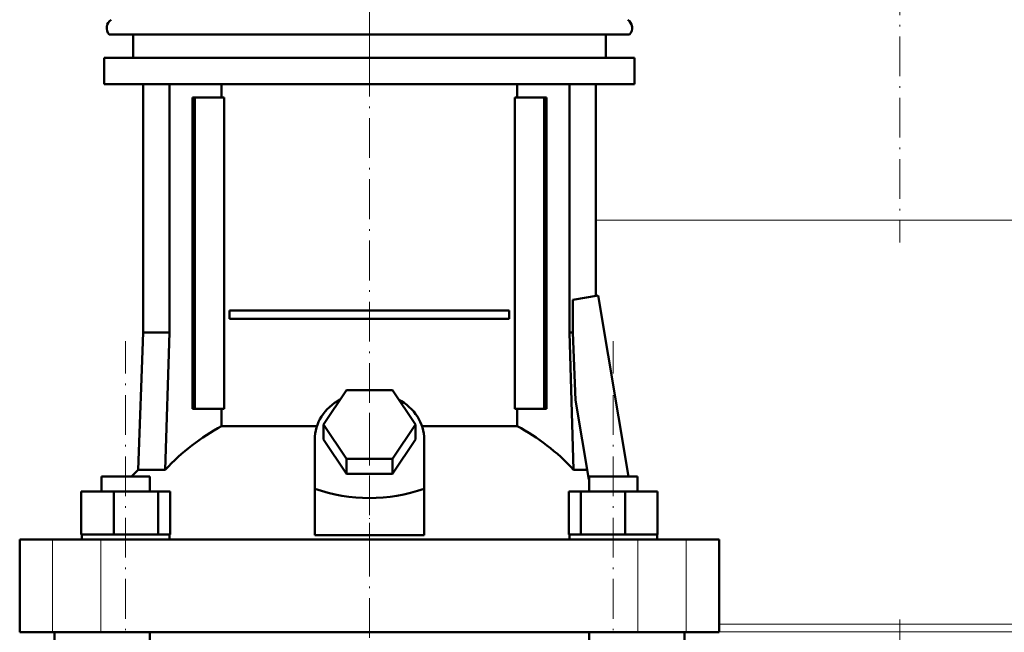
# Model space of a CAD drawing. Extents: x -1358 to 1757, y -1616 to 699.
# Tile 70 of 96: x -129 to 168, y 146 to 331. Entities that reach past the tile are written whole.
import ezdxf

# ---------------------------------------------------------------- set-up
doc = ezdxf.new("R2010")
doc.units = 0
doc.linetypes.add('DASHDOT', pattern=[18.5, 12, -3, 0.5, -3])

msp = doc.modelspace()

# ---------------------------------------------------------------- linework, layer by layer
at = {"color": 7, "linetype": 'DASHDOT', "lineweight": 18}
for p, q in [((-23.22, 316.9), (-23.22, 435.7)), ((136.79, 344.71), (136.79, 264.07)), ((-23.21, 338.62), (-23.21, 196.8)), ((-96.75, -256.5), (-96.75, 234.3)), ((50.33, -256.5), (50.33, 234.3)), ((-23.21, -262.25), (-23.21, 214.09)), ((136.79, 150.28), (136.79, -103.39))]:
    msp.add_line(p, q, dxfattribs=at)
at = {"color": 7, "lineweight": 50}
for p, q in [((-101.7, 326.8), (-60.85, 326.8)), ((-94.51, 326.8), (-94.51, 319.8)), ((-60.85, 326.8), (55.27, 326.8)), ((48.09, 326.8), (48.09, 319.8)), ((-103.21, 319.8), (-23.21, 319.8)), ((-103.21, 319.8), (-103.21, 311.8)), ((-23.21, 319.8), (56.79, 319.8)), ((56.79, 319.8), (56.79, 311.8)), ((-103.21, 311.8), (-23.21, 311.8)), ((-91.51, 311.8), (-91.51, 236.9)), ((-83.51, 311.8), (-83.51, 236.9)), ((-67.8, 307.8), (-67.8, 311.8)), ((-23.21, 311.8), (56.79, 311.8)), ((21.38, 311.8), (21.38, 307.8)), ((37.1, 311.8), (37.1, 236.9)), ((45.09, 311.8), (45.09, 247.88)), ((-75.92, 307.8), (-76.63, 307.8)), ((-76.63, 213.8), (-76.63, 307.8)), ((-67.07, 307.8), (-75.92, 307.8)), ((-75.92, 213.8), (-75.92, 307.8)), ((-67.07, 213.8), (-67.07, 307.8)), ((20.66, 307.8), (20.66, 213.8)), ((29.51, 307.8), (20.66, 307.8)), ((29.51, 213.8), (29.51, 307.8)), ((30.21, 307.8), (29.51, 307.8)), ((30.21, 307.8), (30.21, 213.8)), ((38.15, 246.72), (45.83, 248.01)), ((38.15, 236.9), (38.15, 246.72)), ((45.83, 248.01), (54.97, 193.4)), ((-65.4, 243.55), (18.98, 243.55)), ((-65.4, 243.55), (-65.4, 241.05)), ((18.98, 243.55), (18.98, 241.05)), ((18.98, 241.05), (-65.4, 241.05)), ((-91.51, 236.9), (-92.96, 195.46)), ((-83.51, 236.9), (-91.51, 236.9)), ((-83.51, 236.9), (-84.79, 195.46)), ((37.1, 236.9), (38.15, 236.9)), ((37.1, 236.9), (38.37, 195.46)), ((38.94, 216.43), (38.15, 236.9)), ((-37.07, 209.1), (-30.14, 219.49)), ((-30.14, 219.49), (-16.28, 219.49)), ((-16.28, 219.49), (-9.35, 209.1)), ((42.94, 192.54), (38.94, 216.43)), ((-76.63, 213.8), (-75.92, 213.8)), ((-75.92, 213.8), (-67.07, 213.8)), ((-67.8, 208.62), (-67.8, 213.8)), ((20.66, 213.8), (29.51, 213.8)), ((21.38, 213.8), (21.38, 208.62)), ((29.51, 213.8), (30.21, 213.8)), ((-67.8, 208.62), (-39.04, 208.62)), ((-30.14, 198.71), (-37.07, 209.1)), ((-37.07, 204.6), (-37.07, 209.1)), ((-9.35, 209.1), (-16.28, 198.71)), ((-9.35, 204.6), (-9.35, 209.1)), ((-7.38, 208.62), (21.38, 208.62)), ((-39.71, 189.75), (-39.71, 204.6)), ((-30.14, 194.21), (-37.07, 204.6)), ((-9.35, 204.6), (-16.28, 194.21)), ((-6.71, 189.75), (-6.71, 204.6)), ((-16.28, 198.71), (-30.14, 198.71)), ((-30.14, 194.21), (-30.14, 198.71)), ((-16.28, 194.21), (-16.28, 198.71)), ((-104.05, 193.4), (-101.91, 193.4)), ((-104.05, 188.9), (-104.05, 193.4)), ((-101.91, 193.4), (-89.45, 193.4)), ((-92.96, 195.46), (-84.79, 195.46)), ((-89.45, 188.9), (-89.45, 193.4)), ((-16.28, 194.21), (-30.14, 194.21)), ((38.37, 195.46), (42.45, 195.46)), ((43.03, 193.4), (55.49, 193.4)), ((43.03, 188.9), (43.03, 193.4)), ((55.49, 193.4), (57.63, 193.4)), ((57.63, 188.9), (57.63, 193.4)), ((57.63, 188.9), (57.63, 193.4)), ((43.03, 192.45), (42.94, 192.54)), ((-110.13, 188.9), (-100.33, 188.9)), ((-110.13, 175.9), (-110.13, 188.9)), ((-100.33, 188.9), (-86.95, 188.9)), ((-100.33, 175.9), (-100.33, 188.9)), ((-86.95, 175.9), (-86.95, 188.9)), ((-86.95, 188.9), (-83.36, 188.9)), ((-83.36, 175.9), (-83.36, 188.9)), ((-39.71, 175.76), (-39.71, 189.75)), ((-6.71, 175.76), (-6.71, 189.75)), ((36.95, 188.9), (40.53, 188.9)), ((36.95, 175.9), (36.95, 188.9)), ((40.53, 188.9), (53.92, 188.9)), ((40.53, 175.9), (40.53, 188.9)), ((53.92, 188.9), (63.71, 188.9)), ((53.92, 175.9), (53.92, 188.9)), ((63.71, 175.9), (63.71, 188.9)), ((63.71, 175.9), (63.71, 188.9)), ((-110.13, 175.9), (-109.12, 175.9)), ((-109.95, 174.4), (-109.95, 175.9)), ((-109.12, 175.9), (-101.35, 175.9)), ((-101.35, 175.9), (-100.33, 175.9)), ((-100.33, 175.9), (-98.95, 175.9)), ((-98.95, 175.9), (-88.33, 175.9)), ((-88.33, 175.9), (-86.95, 175.9)), ((-86.95, 175.9), (-86.58, 175.9)), ((-86.58, 175.9), (-83.55, 175.9)), ((-83.73, 175.9), (-83.36, 175.9)), ((-83.55, 175.9), (-83.55, 174.4)), ((-39.71, 175.76), (-23.21, 175.76)), ((-23.21, 175.76), (-6.71, 175.76)), ((36.95, 175.9), (37.32, 175.9)), ((37.13, 175.9), (40.16, 175.9)), ((37.13, 174.4), (37.13, 175.9)), ((40.16, 175.9), (40.53, 175.9)), ((40.53, 175.9), (41.91, 175.9)), ((41.91, 175.9), (52.54, 175.9)), ((52.54, 175.9), (53.92, 175.9)), ((53.92, 175.9), (54.93, 175.9)), ((54.93, 175.9), (62.7, 175.9)), ((62.7, 175.9), (63.71, 175.9)), ((63.53, 175.9), (63.53, 174.4)), ((63.53, 175.9), (63.53, 174.4)), ((-128.71, 174.4), (-118.77, 174.4)), ((-128.71, 146.4), (-128.71, 174.4)), ((-118.77, 174.4), (-104.2, 174.4)), ((-104.2, 174.4), (57.78, 174.4)), ((57.78, 174.4), (72.36, 174.4)), ((72.36, 174.4), (82.29, 174.4)), ((82.29, 146.4), (82.29, 174.4)), ((-118.77, 146.4), (-128.71, 146.4)), ((-104.2, 146.4), (-118.77, 146.4)), ((-118.21, 130.4), (-118.21, 146.4)), ((57.78, 146.4), (-104.2, 146.4)), ((-89.45, -215.6), (-89.45, 146.4)), ((43.03, -215.6), (43.03, 146.4)), ((72.36, 146.4), (57.78, 146.4)), ((71.79, 130.4), (71.79, 146.4)), ((82.29, 146.4), (72.36, 146.4))]:
    msp.add_line(p, q, dxfattribs=at)
at = {"color": 7, "lineweight": 18}
for p, q in [((136.79, 270.79), (45.09, 270.79)), ((228.49, 270.79), (136.79, 270.79)), ((-118.77, 146.4), (-118.77, 174.4)), ((-104.2, 146.4), (-104.2, 174.4)), ((57.78, 146.4), (57.78, 174.4)), ((72.36, 146.4), (72.36, 174.4)), ((82.29, 148.83), (136.79, 148.83)), ((136.79, 148.83), (191.29, 148.83)), ((136.79, 146.55), (82.29, 146.55)), ((191.29, 146.55), (136.79, 146.55))]:
    msp.add_line(p, q, dxfattribs=at)
at = {"color": 7, "linetype": 'DASHDOT', "lineweight": 18, "ltscale": 0.419809}
msp.add_line((-23.21, 174.36), (-23.21, 191.15), dxfattribs=at)
at = {"color": 7, "linetype": 'DASHDOT', "lineweight": 18, "ltscale": 0.262922}
msp.add_line((136.79, 149.71), (136.79, 139.19), dxfattribs=at)
at = {"color": 7, "lineweight": 50}
for centre, radius, start, end in [((-99.47, 328.8), 3, 123.5573, 221.8103), ((53.03, 328.8), 3, 318.1897, 56.4427), ((-43.21, 143.37), 72.02, 133.6854, 136.0088)]:
    msp.add_arc(centre, radius, start, end, dxfattribs=at)
for centre, major_axis, ratio, start_param, end_param in [((-23.21, 204.6), (-16.5, 0), 0.866025, 5.274709, 6.283185), ((-23.21, 204.6), (-16.5, 0), 0.866025, 3.141593, 4.150069), ((-40.87, 143.37), (0, 72.02), 0.882948, 0.43727, 0.762454), ((-5.55, 143.37), (0, 72.02), 0.882948, 5.520731, 5.845916), ((-23.21, 333), (0, 146.07), 0.57735, 2.94467, 3.338515)]:
    msp.add_ellipse(centre, major_axis=major_axis, ratio=ratio, start_param=start_param, end_param=end_param, dxfattribs=at)

doc.saveas('drawing.dxf')
